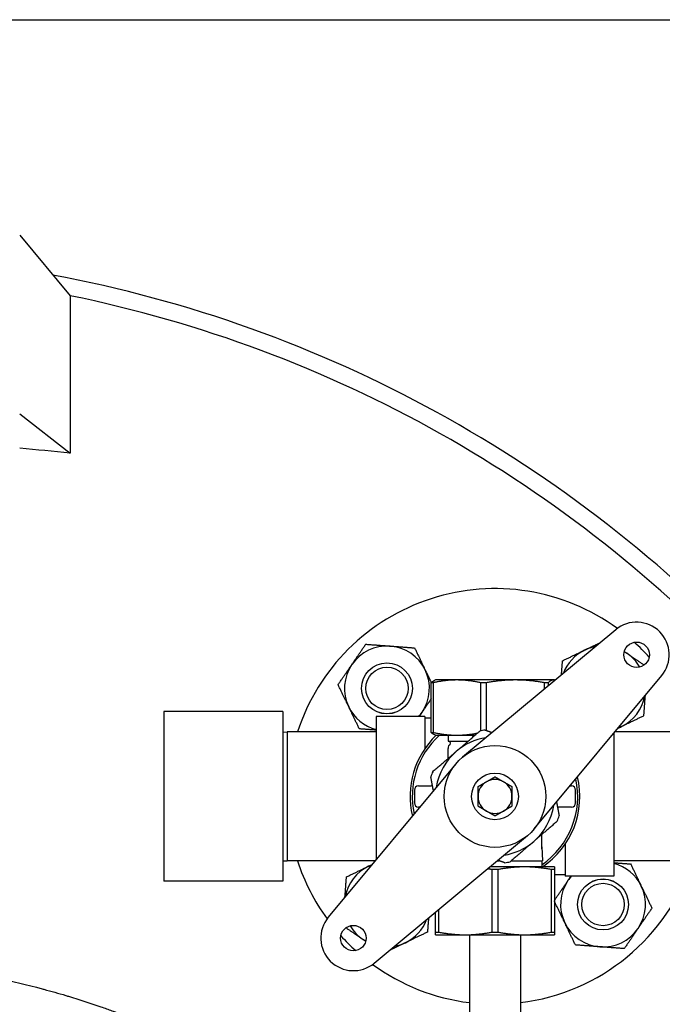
# Model space of a CAD drawing. Header units: inches. Extents: x 18 to 846, y -67 to 561.
# Tile 129 of 256: x 139 to 149, y 241 to 255. Entities that reach past the tile are written whole.
import ezdxf

# ---------------------------------------------------------------- set-up
doc = ezdxf.new("R2010")
doc.units = ezdxf.units.IN
doc.header["$LTSCALE"] = 24
doc.header["$MEASUREMENT"] = 0
doc.layers.add('Visible (ANSI)', color=7, linetype='Continuous', lineweight=30)

msp = doc.modelspace()

# ---------------------------------------------------------------- linework, layer by layer
at = {"layer": 'Visible (ANSI)'}
for p, q in [((112.19412, 255.16786), (160.19412, 255.16786)), ((139.19412, 251.99275), (139.93836, 251.10271)), ((139.93836, 251.10271), (139.93836, 248.7844)), ((139.19412, 249.36549), (139.93836, 248.7844)), ((147.97317, 246.18538), (145.71456, 244.30701)), ((146.77077, 243.2508), (148.64914, 245.50941)), ((145.28168, 245.40407), (145.25345, 245.40407)), ((145.25345, 244.67346), (145.25345, 245.40407)), ((145.28168, 245.40407), (145.28168, 244.67346)), ((145.31912, 245.44501), (145.30589, 245.4402)), ((145.63284, 245.44501), (145.31912, 245.44501)), ((146.49481, 245.44501), (145.63284, 245.44501)), ((146.06494, 245.40407), (145.98401, 245.40407)), ((145.98401, 244.69525), (145.98401, 245.40407)), ((146.06494, 245.40407), (146.06494, 244.70233)), ((147.05609, 245.44501), (146.49481, 245.44501)), ((146.97738, 245.40407), (146.92468, 245.40407)), ((146.92468, 245.31341), (146.92468, 245.40407)), ((146.97738, 245.40407), (146.97738, 245.35724)), ((147.06912, 245.44501), (147.05609, 245.44501)), ((147.06912, 245.44501), (147.07872, 245.44152)), ((141.31912, 244.98036), (141.31912, 242.48036)), ((143.06912, 244.98036), (141.31912, 244.98036)), ((143.06912, 244.98036), (143.06912, 242.48036)), ((144.44412, 244.90586), (144.44412, 242.79905)), ((145.16212, 244.90586), (144.44412, 244.90586)), ((145.16212, 244.90586), (145.16212, 244.43568)), ((145.25345, 244.88386), (145.16212, 244.88386)), ((143.06912, 244.67873), (143.13162, 244.68036)), ((143.13162, 244.68036), (143.13162, 242.78036)), ((144.44412, 244.68036), (143.13162, 244.68036)), ((145.25345, 244.67346), (145.28168, 244.67346)), ((145.31912, 244.63251), (145.30589, 244.63733)), ((145.31912, 244.63251), (145.63284, 244.63251)), ((145.50662, 244.63251), (145.50662, 244.54536)), ((145.63284, 244.63251), (145.9007, 244.63251)), ((147.94412, 244.66168), (147.94412, 242.55486)), ((150.34508, 244.68036), (147.95966, 244.68036)), ((145.50662, 244.54536), (145.79954, 244.54536)), ((145.50662, 244.45712), (145.50662, 244.43676)), ((145.50662, 244.29301), (145.50662, 244.43676)), ((145.61748, 244.20993), (143.73911, 241.95132)), ((145.06912, 243.88661), (145.25662, 243.88661)), ((145.27386, 243.88661), (145.25662, 243.88661)), ((147.29954, 243.88661), (147.31912, 243.88661)), ((145.00662, 243.82411), (145.00662, 243.63661)), ((147.38162, 243.63661), (147.38162, 243.82411)), ((145.0887, 243.57411), (145.06912, 243.57411)), ((147.11439, 243.57411), (147.13162, 243.57411)), ((147.31912, 243.57411), (147.13162, 243.57411)), ((144.41508, 241.27535), (146.67369, 243.15372)), ((146.88162, 242.95645), (146.88162, 243.16773)), ((147.22612, 243.02504), (147.22612, 242.55486)), ((146.88162, 242.98934), (146.89412, 242.78186)), ((143.06912, 242.782), (143.13162, 242.78036)), ((144.42858, 242.78036), (143.13162, 242.78036)), ((146.22656, 242.78186), (146.25611, 242.78186)), ((146.43374, 242.78186), (146.89412, 242.78186)), ((146.88162, 242.78186), (146.88162, 242.69286)), ((150.35793, 242.78036), (147.94412, 242.78036)), ((146.63162, 242.69286), (146.11954, 242.69286)), ((146.2352, 242.65192), (146.15304, 242.65192)), ((146.15304, 241.73381), (146.15304, 242.65192)), ((146.2352, 242.65192), (146.2352, 241.73381)), ((147.06912, 242.69286), (146.63162, 242.69286)), ((147.06912, 242.65192), (147.02804, 242.65192)), ((147.02804, 241.73381), (147.02804, 242.65192)), ((147.06912, 242.65192), (147.06912, 241.73381)), ((147.22612, 242.57686), (147.06912, 242.57686)), ((143.06912, 242.48036), (141.31912, 242.48036)), ((147.94412, 242.55486), (147.22612, 242.55486)), ((145.31912, 241.73381), (145.31912, 242.0272)), ((145.3602, 242.06136), (145.3602, 241.73381)), ((145.31912, 241.73381), (145.3602, 241.73381)), ((145.31912, 241.69286), (145.75662, 241.69286)), ((145.75662, 241.69286), (146.63162, 241.69286)), ((145.81912, 241.69286), (145.81912, 239.83036)), ((146.15304, 241.73381), (146.2352, 241.73381)), ((146.56912, 241.69286), (146.56912, 239.83036)), ((146.63162, 241.69286), (147.06912, 241.69286)), ((147.02804, 241.73381), (147.06912, 241.73381))]:
    msp.add_line(p, q, dxfattribs=at)
for centre, radius in [((148.28009, 245.81633), 0.1875), ((144.60313, 245.32135), 0.37513), ((144.60313, 245.32135), 0.375), ((144.60313, 245.32135), 0.3125), ((146.19412, 243.73036), 0.75), ((146.19412, 243.73036), 0.344), ((147.78511, 242.13937), 0.37513), ((147.78511, 242.13937), 0.375), ((147.78511, 242.13937), 0.3125), ((144.10816, 241.6444), 0.1875)]:
    msp.add_circle(centre, radius, dxfattribs=at)
for centre, radius, start, end in [((136.19412, 232.73036), 19, 43.033083, 79.416579), ((136.19412, 232.73036), 19, 43.033083, 79.416579), ((136.19412, 232.73036), 18.75, 42.82219, 78.481018), ((146.19412, 243.73036), 3.06, 53.919004, 161.913195), ((148.28009, 245.81633), 0.48, 320.25137, 129.74863), ((144.60313, 245.32135), 0.625, 85.713388, 145.713388), ((144.60313, 245.32135), 0.625, 25.713388, 85.713388), ((147.78511, 245.32135), 0.625, 100.266412, 115.713388), ((146.19412, 243.73036), 3.06, 42.104047, 47.895953), ((147.78511, 245.32135), 0.625, 115.713388, 159.230849), ((147.78511, 245.32135), 0.625, 55.713388, 59.928068), ((147.78511, 245.32135), 0.625, 30.071932, 55.713388), ((144.60313, 245.32135), 0.625, 145.713388, 205.713388), ((144.60313, 245.32135), 0.625, 325.713388, 25.713388), ((147.78511, 245.32135), 0.625, 295.713388, 349.733588), ((144.60313, 245.32135), 0.625, 205.713388, 255.261041), ((144.60313, 245.32135), 0.625, 318.334212, 325.713388), ((147.78511, 245.32135), 0.625, 290.769151, 295.713388), ((146.19412, 243.73036), 1.25, 133.803375, 193.381472), ((146.19412, 243.73036), 1.21875, 132.249407, 192.271497), ((146.19412, 243.73036), 0.875, 98.745911, 130.745121), ((146.19412, 243.73036), 0.9875, 98.360901, 103.129341), ((145.46798, 244.42649), 0.125, 65.235079, 71.994266), ((145.53787, 244.45713), 0.03125, 119.332695, 180), ((145.50725, 244.51161), 0.03125, 299.332695, 65.235079), ((146.19412, 243.73036), 0.875, 130.745121, 171.254089), ((146.19412, 243.73036), 0.9875, 158.360901, 163.129341), ((146.19412, 243.73036), 1.25, 303.901262, 13.381472), ((145.06912, 243.82411), 0.0625, 90, 180), ((146.19412, 243.73036), 0.25, 120, 180), ((146.19412, 243.73036), 0.25, 60, 120), ((146.19412, 243.73036), 0.25, 0, 60), ((146.19412, 243.73036), 1.21875, 304.339995, 12.271497), ((147.31912, 243.82411), 0.0625, 0, 90), ((146.19412, 243.73036), 0.25, 180, 240), ((146.19412, 243.73036), 0.25, 300, 0), ((145.06912, 243.63661), 0.0625, 180, 270), ((146.19412, 243.73036), 0.875, 310.745121, 351.254089), ((147.31912, 243.63661), 0.0625, 270, 0), ((146.19412, 243.73036), 0.25, 240, 300), ((146.19412, 243.73036), 0.9875, 338.360901, 343.129341), ((146.19412, 243.73036), 0.875, 278.745911, 310.745121), ((146.19412, 243.73036), 3.06, 198.086805, 216.080996), ((144.60313, 242.13937), 0.625, 110.769151, 115.713388), ((146.19412, 243.73036), 0.9875, 278.360901, 283.129341), ((146.19412, 243.73036), 3.06, 277.039237, 341.913195), ((147.78511, 242.13937), 0.625, 25.713388, 75.261041), ((144.60313, 242.13937), 0.625, 115.713388, 169.733588), ((147.78511, 242.13937), 0.625, 145.713388, 205.713388), ((147.78511, 242.13937), 0.625, 138.334212, 145.713388), ((147.78511, 242.13937), 0.625, 325.713388, 25.713388), ((144.10816, 241.6444), 0.48, 140.25137, 309.74863), ((144.60313, 242.13937), 0.625, 295.713388, 339.230849), ((147.78511, 242.13937), 0.625, 205.713388, 265.713388), ((144.60313, 242.13937), 0.625, 210.071932, 235.713388), ((147.78511, 242.13937), 0.625, 265.713388, 325.713388), ((146.19412, 243.73036), 3.06, 222.104047, 227.895953), ((144.60313, 242.13937), 0.625, 235.713388, 239.928068), ((144.60313, 242.13937), 0.625, 280.266412, 295.713388), ((146.19412, 243.73036), 3.06, 233.919004, 262.960763)]:
    msp.add_arc(centre, radius, start, end, dxfattribs=at)
msp.add_open_spline([(139.93836, 248.7844), (139.69095, 248.81114), (139.44279, 248.83515), (139.19412, 248.85644)], degree=3, dxfattribs=at)
for points, weights in [([(144.08674, 245.67344), (144.18108, 245.81181), (144.29001, 245.97158)], [1, 1.0379548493, 1]), ([(144.29001, 245.97158), (144.48285, 245.95712), (144.64985, 245.94461)], [1, 1.0379548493, 1]), ([(144.64985, 245.94461), (144.81685, 245.93209), (145.00968, 245.91764)], [1, 1.0379548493, 1]), ([(145.00968, 245.91764), (145.09358, 245.74341), (145.16624, 245.59252)], [1, 1.0379548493, 1]), ([(147.51394, 245.88446), (147.62511, 245.938), (147.7453, 245.99587)], [1, 1.02768749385, 1.01497976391]), ([(147.18883, 245.72791), (147.36306, 245.81181), (147.51394, 245.88446)], [1, 1.0379548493, 1]), ([(148.09874, 245.86397), (148.11799, 245.85084), (148.1372, 245.83775)], [1.00882983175, 1.0051002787, 1]), ([(148.1372, 245.83775), (148.2571, 245.75599), (148.39068, 245.66492)], [1, 1.03272597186, 1.00901703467]), ([(143.88346, 245.3753), (143.9924, 245.53507), (144.08674, 245.67344)], [1, 1.0379548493, 1]), ([(147.17326, 245.52014), (147.1806, 245.61806), (147.18883, 245.72791)], [1.01869970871, 1.02127314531, 1]), ([(145.16624, 245.59252), (145.20989, 245.50188), (145.25587, 245.40641)], [1, 1.0224612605, 1.01833786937]), ([(144.04002, 245.05019), (143.96736, 245.20107), (143.88346, 245.3753)], [1, 1.0379548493, 1]), ([(145.25345, 245.40407), (145.28106, 245.43116), (145.30589, 245.4402)], [1.0788594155, 1.07401051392, 1.04091032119]), ([(145.63284, 245.44501), (145.46787, 245.44501), (145.28168, 245.40407)], [1, 1.07154778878, 1.0788594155]), ([(145.98401, 245.40407), (145.79782, 245.44501), (145.63284, 245.44501)], [1.0788594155, 1.07154778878, 1]), ([(146.49481, 245.44501), (146.29286, 245.44501), (146.06494, 245.40407)], [1, 1.07154778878, 1.0788594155]), ([(146.92468, 245.40407), (146.69676, 245.44501), (146.49481, 245.44501)], [1.0788594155, 1.07154778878, 1]), ([(147.05609, 245.44501), (147.01911, 245.44501), (146.97738, 245.40407)], [1, 1.07154778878, 1.0788594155]), ([(147.07865, 245.44145), (147.06731, 245.44501), (147.05609, 245.44501)], [1.03598103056, 1.02067155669, 1]), ([(148.40385, 245.21447), (148.3934, 245.07505), (148.38139, 244.9148)], [1.01092485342, 1.03133934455, 1]), ([(144.19658, 244.72507), (144.11268, 244.8993), (144.04002, 245.05019)], [1, 1.0379548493, 1]), ([(145.25345, 245.16569), (145.18423, 245.06417), (145.11953, 244.96927)], [1.01657958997, 1.02572314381, 1]), ([(145.11953, 244.96927), (145.09799, 244.93769), (145.07629, 244.90586)], [1, 1.0084173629, 1.01310123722]), ([(148.38139, 244.9148), (148.20717, 244.8309), (148.05628, 244.75825)], [1, 1.0379548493, 1]), ([(148.05628, 244.75825), (148.02978, 244.74548), (148.00316, 244.73266)], [1, 1.00646431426, 1.01072667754]), ([(144.44412, 244.70652), (144.32825, 244.71521), (144.19658, 244.72507)], [1.01666052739, 1.02560831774, 1]), ([(145.30589, 244.63733), (145.28106, 244.64637), (145.25345, 244.67346)], [1.04091032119, 1.07401051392, 1.0788594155]), ([(145.28168, 244.67346), (145.46787, 244.63251), (145.63284, 244.63251)], [1.0788594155, 1.07154778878, 1]), ([(145.62301, 244.39328), (145.78594, 244.53364), (145.96981, 244.69205)], [1, 1.06560189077, 1.06691969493]), ([(145.63284, 244.63251), (145.77776, 244.63251), (145.93685, 244.66365)], [1, 1.06230639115, 1.07589894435]), ([(146.05053, 244.70737), (146.10294, 244.68906), (146.15295, 244.67159)], [1.06691969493, 1.06661796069, 1.06294606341]), ([(145.27622, 244.09451), (145.46009, 244.25292), (145.62301, 244.39328)], [1.06691969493, 1.06560189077, 1]), ([(145.28774, 243.81344), (145.26922, 243.91105), (145.24912, 244.01695)], [1.05305090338, 1.06633401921, 1.06691969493]), ([(146.06912, 243.94687), (146.12713, 243.98036), (146.19412, 244.01904)], [1, 1.0379548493, 1]), ([(146.19412, 244.01904), (146.26111, 243.98036), (146.31912, 243.94687)], [1, 1.0379548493, 1]), ([(145.94412, 243.8747), (146.01111, 243.91338), (146.06912, 243.94687)], [1, 1.0379548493, 1]), ([(145.94412, 243.73036), (145.94412, 243.79735), (145.94412, 243.8747)], [1, 1.0379548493, 1]), ([(146.31912, 243.94687), (146.37713, 243.91338), (146.44412, 243.8747)], [1, 1.0379548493, 1]), ([(146.44412, 243.8747), (146.44412, 243.79735), (146.44412, 243.73036)], [1, 1.0379548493, 1]), ([(145.94412, 243.58603), (145.94412, 243.66338), (145.94412, 243.73036)], [1, 1.0379548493, 1]), ([(146.44412, 243.73036), (146.44412, 243.66338), (146.44412, 243.58603)], [1, 1.0379548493, 1]), ([(146.06912, 243.51386), (146.01111, 243.54735), (145.94412, 243.58603)], [1, 1.0379548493, 1]), ([(146.44412, 243.58603), (146.37713, 243.54735), (146.31912, 243.51386)], [1, 1.0379548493, 1]), ([(147.1005, 243.64729), (147.11903, 243.54968), (147.13912, 243.44378)], [1.05305090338, 1.06633401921, 1.06691969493]), ([(146.19412, 243.44169), (146.12713, 243.48036), (146.06912, 243.51386)], [1, 1.0379548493, 1]), ([(146.31912, 243.51386), (146.26111, 243.48036), (146.19412, 243.44169)], [1, 1.0379548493, 1]), ([(147.11203, 243.36622), (146.92816, 243.20781), (146.76523, 243.06745)], [1.06691969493, 1.06560189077, 1]), ([(146.76523, 243.06745), (146.60231, 242.92709), (146.41843, 242.76868)], [1, 1.06560189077, 1.06691969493]), ([(144.33196, 242.70248), (144.35847, 242.71525), (144.38509, 242.72807)], [1, 1.00646431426, 1.01072667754]), ([(146.33771, 242.75336), (146.2853, 242.77167), (146.2353, 242.78913)], [1.06691969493, 1.06661796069, 1.06294606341]), ([(147.94412, 242.75421), (148.05999, 242.74552), (148.19166, 242.73565)], [1.01666052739, 1.02560831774, 1]), ([(148.19166, 242.73565), (148.27556, 242.56143), (148.34822, 242.41054)], [1, 1.0379548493, 1]), ([(144.00685, 242.54593), (144.18108, 242.62982), (144.33196, 242.70248)], [1, 1.0379548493, 1]), ([(146.15304, 242.65192), (146.11848, 242.65865), (146.08511, 242.66423)], [1.06691969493, 1.06670279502, 1.06474440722]), ([(146.63162, 242.69286), (146.44538, 242.69286), (146.2352, 242.65192)], [1, 1.06560189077, 1.06691969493]), ([(147.02804, 242.65192), (146.81786, 242.69286), (146.63162, 242.69286)], [1.06691969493, 1.06560189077, 1]), ([(147.06912, 242.69286), (147.06912, 242.69286), (147.06912, 242.65192)], [1, 1.06560189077, 1.06691969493]), ([(143.98439, 242.24626), (143.99484, 242.38568), (144.00685, 242.54593)], [1.01092485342, 1.03133934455, 1]), ([(147.06912, 242.19871), (147.17586, 242.35527), (147.26872, 242.49146)], [1.00121821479, 1.0373356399, 1]), ([(147.26872, 242.49146), (147.29025, 242.52304), (147.31195, 242.55486)], [1, 1.0084173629, 1.01310123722]), ([(148.34822, 242.41054), (148.42088, 242.25966), (148.50478, 242.08543)], [1, 1.0379548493, 1]), ([(147.222, 241.86821), (147.15083, 242.01601), (147.06912, 242.18568)], [1, 1.03715018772, 1.00157520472]), ([(148.50478, 242.08543), (148.39585, 241.92566), (148.30151, 241.78729)], [1, 1.0379548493, 1]), ([(145.21499, 241.94059), (145.20765, 241.84267), (145.19941, 241.73282)], [1.01869970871, 1.02127314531, 1]), ([(147.37856, 241.54309), (147.29466, 241.71732), (147.222, 241.86821)], [1, 1.0379548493, 1]), ([(144.25105, 241.62298), (144.13114, 241.70474), (143.99756, 241.79581)], [1, 1.03272597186, 1.00901703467]), ([(145.19941, 241.73282), (145.02519, 241.64892), (144.8743, 241.57626)], [1, 1.0379548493, 1]), ([(145.31912, 241.69286), (145.31912, 241.69286), (145.31912, 241.73381)], [1, 1.06560189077, 1.06691969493]), ([(145.3602, 241.73381), (145.57038, 241.69286), (145.75662, 241.69286)], [1.06691969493, 1.06560189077, 1]), ([(145.75662, 241.69286), (145.94286, 241.69286), (146.15304, 241.73381)], [1, 1.06560189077, 1.06691969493]), ([(146.2352, 241.73381), (146.44538, 241.69286), (146.63162, 241.69286)], [1.06691969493, 1.06560189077, 1]), ([(146.63162, 241.69286), (146.81786, 241.69286), (147.02804, 241.73381)], [1, 1.06560189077, 1.06691969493]), ([(147.06912, 241.73381), (147.06912, 241.69286), (147.06912, 241.69286)], [1.06691969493, 1.06560189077, 1]), ([(148.30151, 241.78729), (148.20717, 241.64892), (148.09823, 241.48915)], [1, 1.0379548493, 1]), ([(144.2895, 241.59676), (144.27025, 241.60989), (144.25105, 241.62298)], [1.00882983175, 1.0051002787, 1]), ([(144.8743, 241.57626), (144.76313, 241.52273), (144.64295, 241.46486)], [1, 1.02768749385, 1.01497976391]), ([(147.7384, 241.51612), (147.5714, 241.52864), (147.37856, 241.54309)], [1, 1.0379548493, 1]), ([(148.09823, 241.48915), (147.9054, 241.50361), (147.7384, 241.51612)], [1, 1.0379548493, 1])]:
    msp.add_rational_spline(points, weights, degree=2, dxfattribs=at)
for points, knots in [([(146.88162, 242.95645), (146.88162, 242.95642), (146.88162, 242.95639), (146.88162, 242.95583), (146.88161, 242.95537), (146.88156, 242.95461), (146.88152, 242.95435), (146.88146, 242.95419), (146.88146, 242.95419), (146.88146, 242.95418)], [0, 0, 0, 0, 0.0003134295, 0.0003134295, 0.0055212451, 0.0055212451, 0.0114431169, 0.0114431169, 0.0115315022, 0.0115315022, 0.0115315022, 0.0115315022]), ([(138.31973, 241.15659), (138.38097, 241.14649), (138.44216, 241.13596), (138.50327, 241.12497), (138.50953, 241.12385), (138.51579, 241.12272), (138.52204, 241.12159), (138.6283, 241.10233), (138.73435, 241.08172), (138.84014, 241.05976), (138.84718, 241.05829), (138.85422, 241.05683), (138.86126, 241.05535), (139.08389, 241.00874), (139.30534, 240.95614), (139.52513, 240.89753), (139.53371, 240.89524), (139.5423, 240.89294), (139.55088, 240.89063), (139.65835, 240.86173), (139.76542, 240.83139), (139.87203, 240.7996), (139.88142, 240.79681), (139.8908, 240.794), (139.90018, 240.79118), (139.90483, 240.78978), (139.90949, 240.78838), (139.91414, 240.78697), (140.07393, 240.73871), (140.23267, 240.68722), (140.39017, 240.63249), (140.44448, 240.61362), (140.49869, 240.59435), (140.5528, 240.57467), (140.56385, 240.57065), (140.5749, 240.56662), (140.58594, 240.56257), (140.68655, 240.52564), (140.78679, 240.48732), (140.88655, 240.4476), (140.89824, 240.44294), (140.90993, 240.43827), (140.92161, 240.43358), (141.12974, 240.34994), (141.33579, 240.26022), (141.53901, 240.16447), (141.55154, 240.15857), (141.56405, 240.15264), (141.57655, 240.1467), (141.64874, 240.11236), (141.72056, 240.07727), (141.79198, 240.04142), (141.81354, 240.0306), (141.83506, 240.01971), (141.85654, 240.00875), (141.86939, 240.00219), (141.88223, 239.99561), (141.89505, 239.98901), (142.04442, 239.91209), (142.19196, 239.83184), (142.3373, 239.74835), (142.38213, 239.7226), (142.42682, 239.69651), (142.47136, 239.67006), (142.48497, 239.66199), (142.49857, 239.65387), (142.51215, 239.64573), (142.59827, 239.59409), (142.6838, 239.54114), (142.76866, 239.48692), (142.78245, 239.47811), (142.79622, 239.46926), (142.80998, 239.46038), (142.99782, 239.33911), (143.18224, 239.21153), (143.36222, 239.07789), (143.3758, 239.06781), (143.38937, 239.05769), (143.4029, 239.04753), (143.4883, 238.98345), (143.57268, 238.918), (143.65593, 238.85123), (143.66928, 238.84052), (143.68261, 238.82978), (143.6959, 238.819), (143.77918, 238.75148), (143.86131, 238.68263), (143.94219, 238.61249), (143.98783, 238.57291), (144.03308, 238.53291), (144.07791, 238.49252), (144.12292, 238.45196), (144.16763, 238.41089), (144.212, 238.36932), (144.22492, 238.35723), (144.2378, 238.34509), (144.25066, 238.33291), (144.32623, 238.26131), (144.4008, 238.18825), (144.47425, 238.11377), (144.48507, 238.1028), (144.49586, 238.0918), (144.50662, 238.08077)], [0, 0, 0, 0, 0.00311435, 0.00311435, 0.00311435, 0.00343311, 0.00343311, 0.00343311, 0.008849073, 0.008849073, 0.008849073, 0.009209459, 0.009209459, 0.009209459, 0.020610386, 0.020610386, 0.020610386, 0.021055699, 0.021055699, 0.021055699, 0.026633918, 0.026633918, 0.026633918, 0.027125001, 0.027125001, 0.027125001, 0.027368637, 0.027368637, 0.027368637, 0.035739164, 0.035739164, 0.035739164, 0.038625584, 0.038625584, 0.038625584, 0.039215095, 0.039215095, 0.039215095, 0.044587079, 0.044587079, 0.044587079, 0.045216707, 0.045216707, 0.045216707, 0.056436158, 0.056436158, 0.056436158, 0.057127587, 0.057127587, 0.057127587, 0.061119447, 0.061119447, 0.061119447, 0.062324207, 0.062324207, 0.062324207, 0.063044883, 0.063044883, 0.063044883, 0.071439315, 0.071439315, 0.071439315, 0.074028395, 0.074028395, 0.074028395, 0.074819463, 0.074819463, 0.074819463, 0.079835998, 0.079835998, 0.079835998, 0.080651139, 0.080651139, 0.080651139, 0.091784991, 0.091784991, 0.091784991, 0.092625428, 0.092625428, 0.092625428, 0.097928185, 0.097928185, 0.097928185, 0.098778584, 0.098778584, 0.098778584, 0.104106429, 0.104106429, 0.104106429, 0.107112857, 0.107112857, 0.107112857, 0.110131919, 0.110131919, 0.110131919, 0.111010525, 0.111010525, 0.111010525, 0.116174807, 0.116174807, 0.116174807, 0.116935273, 0.116935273, 0.116935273, 0.116935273]), ([(144.50658, 237.18742), (144.2697, 237.47079), (144.01111, 237.74085), (143.10765, 238.5692), (142.38423, 239.06562), (140.78363, 239.88393), (139.90336, 240.20164), (138.00906, 240.64011), (136.99014, 240.7462), (134.97489, 240.71097), (133.97865, 240.5736), (132.04002, 240.05849), (131.10136, 239.67162), (129.42434, 238.6846), (128.68303, 238.08784), (127.4777, 236.74517), (127.00601, 236.00415), (126.55909, 234.90358), (126.45611, 234.58501), (126.25601, 233.75889), (126.19412, 233.24466), (126.19412, 232.73036)], [-2.56507173, -2.56507173, -2.56507173, -2.56507173, -2.43809371, -2.43809371, -2.15230182, -2.15230182, -1.86005026, -1.86005026, -1.54831825, -1.54831825, -1.24159364, -1.24159364, -0.92300776, -0.92300776, -0.60953006, -0.60953006, -0.30592245, -0.30592245, -0.18621098, -0.18621098, 0, 0, 0, 0])]:
    msp.add_open_spline(points, degree=3, knots=knots, dxfattribs=at)

doc.saveas('drawing.dxf')
